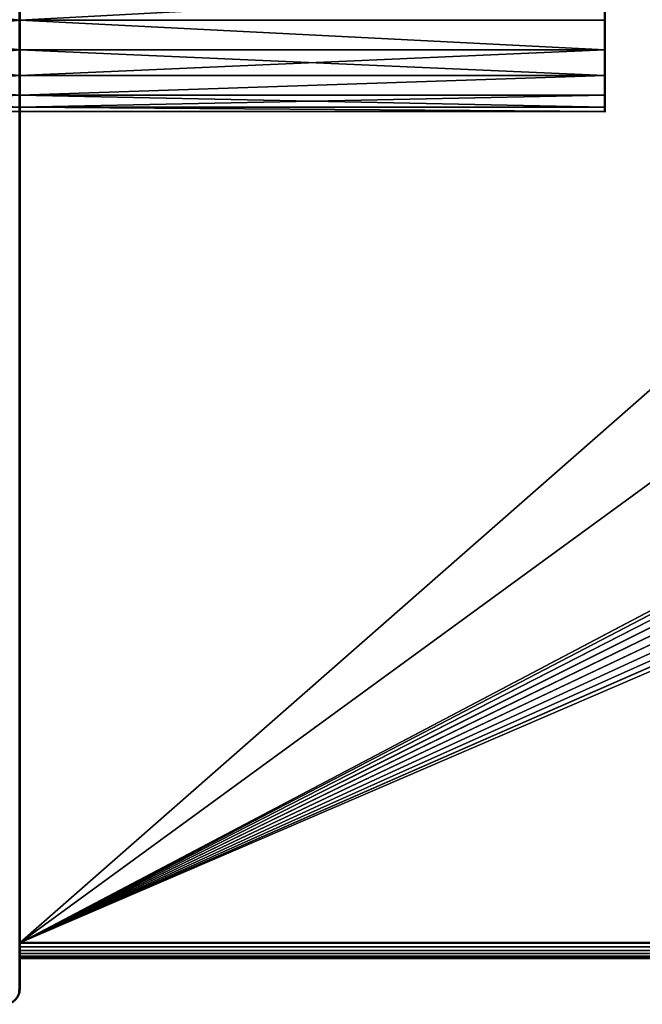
# Model space of a CAD drawing. Header units: millimetres. Extents: x -1 to 359, y -328 to 0.
# Tile 7 of 220: x 11 to 32, y -297 to -265. Entities that reach past the tile are written whole.
import ezdxf

# ---------------------------------------------------------------- set-up
doc = ezdxf.new("R2010")
doc.units = ezdxf.units.MM
doc.header["$MEASUREMENT"] = 0
doc.layers.add('0 Misc', color=7, linetype='Continuous', lineweight=35)
doc.layers.add('10 Raster Images', color=7, linetype='Continuous', lineweight=35)

msp = doc.modelspace()

# ---------------------------------------------------------------- linework, layer by layer
at = {"layer": '0 Misc', "color": 160, "linetype": 'Continuous', "lineweight": 50}
for p, q in [((11.5, -296.5, 332), (11.5, -0.5, 332)), ((11.5, -0.5), (11.5, -296.5)), ((11.5, -1, 12.5), (11.5, -295, 12.5)), ((11.5, -1, 0.5), (11.5, -295, 0.5)), ((11.5, -1, 331.5), (11.5, -295, 331.5)), ((11.5, -1, 319.5), (11.5, -295, 319.5)), ((346.5, -295, 12.5), (11.5, -295, 12.5)), ((11.5, -295, 0.5), (346.5, -295, 0.5)), ((346.5, -295, 331.5), (11.5, -295, 331.5)), ((11.5, -295, 319.5), (346.5, -295, 319.5)), ((346.5, -295.5, 1), (11.5, -295.5, 1)), ((11.5, -295.5, 12), (11.5, -295.5, 1)), ((11.5, -295.5, 12), (346.5, -295.5, 12)), ((346.5, -295.5, 320), (11.5, -295.5, 320)), ((11.5, -295.5, 331), (11.5, -295.5, 320)), ((11.5, -295.5, 331), (346.5, -295.5, 331)), ((11.5, -296.5), (11.5, -296.5, 332))]:
    msp.add_line(p, q, dxfattribs=at).dxf.unprotected_set("ltscale", 0)
at = {"layer": '0 Misc', "color": 160, "linetype": 'Continuous', "lineweight": 25}
for p, q in [((11.5, -295, 319.5), (346.5, -1, 319.5)), ((11.5, -295, 319.5), (62.939, -257.439, 319.5)), ((11.5, -264, 10.5), (11.5, -295, 12.5)), ((11.5, -264, 2.5), (11.5, -295, 0.5)), ((11.5, -264, 329.5), (11.5, -295, 331.5)), ((11.5, -295, 319.5), (11.5, -264, 321.5)), ((11.5, -265.035, 321.636), (11.5, -264, 10.5)), ((11.5, -264, 2.5), (11.5, -296.5)), ((11.5, -264, 329.5), (11.5, -296.5, 332)), ((30.5, -265.035, 2.636), (30.5, -264, 10.5)), ((30.5, -265.035, 321.636), (30.5, -264, 329.5)), ((11.5, -295, 0.5), (11.5, -265.035, 10.364)), ((11.5, -265.035, 10.364), (11.5, -295, 12.5)), ((11.5, -265.035, 2.636), (11.5, -295, 0.5)), ((11.5, -265.035, 329.364), (11.5, -295, 331.5)), ((11.5, -295, 319.5), (11.5, -265.035, 321.636)), ((11.5, -265.035, 321.636), (11.5, -295, 331.5)), ((11.5, -266, 322.036), (11.5, -265.035, 10.364)), ((11.5, -265.035, 321.636), (11.5, -265.035, 10.364)), ((11.5, -265.035, 2.636), (11.5, -296.5)), ((11.5, -265.035, 329.364), (11.5, -296.5, 332)), ((30.5, -266, 3.036), (30.5, -265.035, 10.364)), ((30.5, -265.035, 2.636), (30.5, -265.035, 10.364)), ((30.5, -266, 322.036), (30.5, -265.035, 329.364)), ((30.5, -265.035, 321.636), (30.5, -265.035, 329.364)), ((11.5, -295, 0.5), (11.5, -266, 9.964)), ((11.5, -266, 3.036), (11.5, -295, 0.5)), ((11.5, -266, 328.964), (11.5, -295, 331.5)), ((11.5, -266, 322.036), (11.5, -295, 331.5)), ((11.5, -266.828, 322.672), (11.5, -266, 9.964)), ((11.5, -266, 322.036), (11.5, -266, 9.964)), ((11.5, -266, 3.036), (11.5, -296.5)), ((11.5, -266, 328.964), (11.5, -296.5, 332)), ((30.5, -266.828, 3.672), (30.5, -266, 9.964)), ((30.5, -266, 3.036), (30.5, -266, 9.964)), ((30.5, -266.828, 322.672), (30.5, -266, 328.964)), ((30.5, -266, 322.036), (30.5, -266, 328.964)), ((11.5, -295, 0.5), (11.5, -266.828, 9.328)), ((11.5, -266.828, 3.672), (11.5, -295, 0.5)), ((11.5, -266.828, 328.328), (11.5, -295, 331.5)), ((11.5, -266.828, 322.672), (11.5, -295, 331.5)), ((11.5, -267.464, 323.5), (11.5, -266.828, 9.328)), ((11.5, -266.828, 322.672), (11.5, -266.828, 9.328)), ((11.5, -266.828, 3.672), (11.5, -296.5)), ((11.5, -266.828, 328.328), (11.5, -296.5, 332)), ((30.5, -267.464, 4.5), (30.5, -266.828, 9.328)), ((30.5, -266.828, 3.672), (30.5, -266.828, 9.328)), ((30.5, -267.464, 323.5), (30.5, -266.828, 328.328)), ((30.5, -266.828, 322.672), (30.5, -266.828, 328.328)), ((11.5, -295, 0.5), (11.5, -267.464, 8.5)), ((11.5, -267.464, 4.5), (11.5, -295, 0.5)), ((11.5, -267.464, 327.5), (11.5, -295, 331.5)), ((11.5, -267.464, 323.5), (11.5, -295, 331.5)), ((11.5, -267.864, 324.465), (11.5, -267.464, 8.5)), ((11.5, -267.464, 323.5), (11.5, -267.464, 8.5)), ((11.5, -267.464, 4.5), (11.5, -296.5)), ((11.5, -267.464, 327.5), (11.5, -296.5, 332)), ((30.5, -267.864, 5.465), (30.5, -267.464, 8.5)), ((30.5, -267.464, 4.5), (30.5, -267.464, 8.5)), ((30.5, -267.864, 324.465), (30.5, -267.464, 327.5)), ((30.5, -267.464, 323.5), (30.5, -267.464, 327.5)), ((11.5, -295, 0.5), (11.5, -267.864, 7.535)), ((11.5, -267.864, 5.465), (11.5, -295, 0.5)), ((11.5, -267.864, 326.535), (11.5, -295, 331.5)), ((11.5, -267.864, 324.465), (11.5, -295, 331.5)), ((11.5, -268, 325.5), (11.5, -267.864, 7.535)), ((11.5, -267.864, 324.465), (11.5, -267.864, 7.535)), ((11.5, -267.864, 5.465), (11.5, -296.5)), ((11.5, -267.864, 326.535), (11.5, -296.5, 332)), ((11.5, -295, 0.5), (11.5, -268, 6.5)), ((11.5, -295, 331.5), (11.5, -268, 325.5)), ((11.5, -268, 6.5), (11.5, -268, 325.5)), ((11.5, -296.5, 332), (11.5, -268, 6.5)), ((11.5, -268, 6.5), (11.5, -296.5)), ((11.5, -268, 325.5), (11.5, -296.5, 332)), ((30.5, -267.864, 5.465), (30.5, -267.864, 7.535)), ((30.5, -267.864, 324.465), (30.5, -267.864, 326.535)), ((11.5, -295, 319.5), (42.939, -278.439, 319.5)), ((11.5, -295, 319.5), (42.701, -278.75, 319.5)), ((11.5, -295, 319.5), (42.551, -279.112, 319.5)), ((11.5, -295, 319.5), (42.5, -279.5, 319.5)), ((42.551, -279.888, 319.5), (11.5, -295, 319.5)), ((42.701, -280.25, 319.5), (11.5, -295, 319.5)), ((42.939, -280.561, 319.5), (11.5, -295, 319.5)), ((43.25, -280.799, 319.5), (11.5, -295, 319.5)), ((43.612, -280.949, 319.5), (11.5, -295, 319.5)), ((44, -281, 319.5), (11.5, -295, 319.5)), ((11.5, -295.129, 0.517), (11.5, -295, 12.5)), ((11.5, -295, 0.5), (11.5, -295, 12.5)), ((11.5, -295.129, 319.517), (11.5, -295, 331.5)), ((11.5, -295, 319.5), (11.5, -295, 331.5)), ((11.5, -295.25, 0.567), (11.5, -295.129, 12.483)), ((11.5, -295.129, 0.517), (11.5, -295.129, 12.483)), ((11.5, -295.129, 319.517), (11.5, -295.25, 331.433)), ((11.5, -295.129, 319.517), (11.5, -295.129, 331.483)), ((11.5, -295.354, 0.646), (11.5, -295.25, 12.433)), ((11.5, -295.25, 0.567), (11.5, -295.25, 12.433)), ((11.5, -295.354, 319.646), (11.5, -295.25, 331.433)), ((11.5, -295.25, 319.567), (11.5, -295.25, 331.433)), ((11.5, -295.433, 0.75), (11.5, -295.354, 12.354)), ((11.5, -295.354, 0.646), (11.5, -295.354, 12.354)), ((11.5, -295.433, 319.75), (11.5, -295.354, 331.354)), ((11.5, -295.354, 319.646), (11.5, -295.354, 331.354)), ((11.5, -295.483, 0.871), (11.5, -295.433, 12.25)), ((11.5, -295.433, 0.75), (11.5, -295.433, 12.25)), ((11.5, -295.433, 319.75), (11.5, -295.483, 331.129)), ((11.5, -295.433, 319.75), (11.5, -295.433, 331.25)), ((11.5, -295.5, 1), (11.5, -295.483, 12.129)), ((11.5, -295.483, 0.871), (11.5, -295.483, 12.129)), ((11.5, -295.483, 319.871), (11.5, -295.5, 331)), ((11.5, -295.483, 319.871), (11.5, -295.483, 331.129))]:
    msp.add_line(p, q, dxfattribs=at).dxf.unprotected_set("ltscale", 0)
at = {"layer": '0 Misc', "color": 160, "linetype": 'Continuous', "lineweight": 50, "extrusion": (1, 0, 0)}
for centre in [(-264, 2.5, 11.5), (-264, 321.5, 11.5), (-264, 2.5, 30.5), (-264, 321.5, 30.5)]:
    msp.add_circle(centre, 4, dxfattribs=at).dxf.unprotected_set("ltscale", 0)
at = {"layer": '0 Misc', "color": 160, "linetype": 'Continuous', "lineweight": 50, "extrusion": (-1, 0, 0)}
for centre in [(268, 325.5, -11.5), (268, 6.5, -11.5)]:
    msp.add_circle(centre, 4, dxfattribs=at).dxf.unprotected_set("ltscale", 0)
at = {"layer": '0 Misc', "color": 160, "linetype": 'Continuous', "lineweight": 50, "extrusion": (1, 0, 0)}
for centre, start, end in [((-295, 1, 11.5), 180, 270), ((-295, 12, 11.5), 90, 180), ((-295, 320, 11.5), 180, 270), ((-295, 331, 11.5), 90, 180)]:
    msp.add_arc(centre, 0.5, start, end, dxfattribs=at).dxf.unprotected_set("ltscale", 0)
at = {"layer": '0 Misc', "color": 160, "linetype": 'Continuous', "lineweight": 50, "extrusion": (0, 0, -1)}
msp.add_arc((-11, -296.5, -332), 0.5, 180, 270, dxfattribs=at).dxf.unprotected_set("ltscale", 0)
at = {"layer": '0 Misc', "color": 160, "linetype": 'Continuous', "lineweight": 50}
msp.add_arc((11, -296.5), 0.5, 270, 0, dxfattribs=at).dxf.unprotected_set("ltscale", 0)
at = {"layer": '0 Misc', "color": 7, "lineweight": 25}
for points in [[(11.5, -296.5, 332), (11.5, -0.5, 332), (11.483, -0.5, 332.129)], [(11.483, -296.5, 332.129), (11.5, -296.5, 332), (11.483, -0.5, 332.129)], [(11.5, -0.5), (11.5, -296.5), (11.483, -296.5, -0.129)], [(11.483, -0.5, -0.129), (11.5, -0.5), (11.483, -296.5, -0.129)], [(11.5, -264, 2.5), (11.5, -296.5), (11.5, -0.5)], [(11.5, -296.5, 332), (11.5, -264, 329.5), (11.5, -0.5, 332)], [(11.5, -264, 10.5), (11.5, -295, 12.5), (11.5, -1, 12.5)], [(11.5, -295, 0.5), (11.5, -264, 2.5), (11.5, -1, 0.5)], [(346.5, -1, 319.5), (11.5, -295, 319.5), (11.5, -1, 319.5)], [(11.5, -295, 319.5), (346.5, -1, 319.5), (62.939, -257.439, 319.5)], [(11.5, -264, 329.5), (11.5, -295, 331.5), (11.5, -1, 331.5)], [(11.5, -295, 319.5), (11.5, -264, 321.5), (11.5, -1, 319.5)], [(11.5, -295, 319.5), (62.939, -257.439, 319.5), (42.939, -278.439, 319.5)], [(3.5, -264, 321.5), (3.5, -265.035, 321.636), (11.5, -265.035, 321.636)], [(3.5, -264, 321.5), (11.5, -265.035, 321.636), (11.5, -264, 321.5)], [(3.5, -265.035, 329.364), (3.5, -264, 329.5), (11.5, -264, 329.5)], [(11.5, -265.035, 329.364), (3.5, -265.035, 329.364), (11.5, -264, 329.5)], [(3.5, -264, 2.5), (3.5, -265.035, 2.636), (11.5, -265.035, 2.636)], [(3.5, -264, 2.5), (11.5, -265.035, 2.636), (11.5, -264, 2.5)], [(3.5, -265.035, 10.364), (3.5, -264, 10.5), (11.5, -264, 10.5)], [(11.5, -265.035, 10.364), (3.5, -265.035, 10.364), (11.5, -264, 10.5)], [(11.5, -265.035, 2.636), (30.5, -264, 2.5), (11.5, -264, 2.5)], [(11.5, -265.035, 2.636), (30.5, -265.035, 2.636), (30.5, -264, 2.5)], [(30.5, -264, 10.5), (30.5, -265.035, 10.364), (11.5, -265.035, 10.364)], [(30.5, -264, 10.5), (11.5, -265.035, 10.364), (11.5, -264, 10.5)], [(11.5, -265.035, 321.636), (30.5, -264, 321.5), (11.5, -264, 321.5)], [(11.5, -265.035, 321.636), (30.5, -265.035, 321.636), (30.5, -264, 321.5)], [(30.5, -264, 329.5), (30.5, -265.035, 329.364), (11.5, -265.035, 329.364)], [(30.5, -264, 329.5), (11.5, -265.035, 329.364), (11.5, -264, 329.5)], [(11.5, -265.035, 10.364), (11.5, -295, 12.5), (11.5, -264, 10.5)], [(11.5, -264, 2.5), (11.5, -295, 0.5), (11.5, -265.035, 2.636)], [(11.5, -265.035, 329.364), (11.5, -295, 331.5), (11.5, -264, 329.5)], [(11.5, -295, 319.5), (11.5, -265.035, 321.636), (11.5, -264, 321.5)], [(11.5, -265.035, 321.636), (11.5, -265.035, 10.364), (11.5, -264, 10.5)], [(11.5, -265.035, 321.636), (11.5, -264, 10.5), (11.5, -264, 321.5)], [(11.5, -265.035, 2.636), (11.5, -296.5), (11.5, -264, 2.5)], [(11.5, -264, 329.5), (11.5, -296.5, 332), (11.5, -265.035, 329.364)], [(30.5, -265.035, 2.636), (30.5, -265.035, 10.364), (30.5, -264, 10.5)], [(30.5, -265.035, 2.636), (30.5, -264, 10.5), (30.5, -264, 2.5)], [(30.5, -265.035, 321.636), (30.5, -265.035, 329.364), (30.5, -264, 329.5)], [(30.5, -265.035, 321.636), (30.5, -264, 329.5), (30.5, -264, 321.5)], [(11.5, -265.035, 321.636), (3.5, -266, 322.036), (11.5, -266, 322.036)], [(11.5, -265.035, 321.636), (3.5, -265.035, 321.636), (3.5, -266, 322.036)], [(11.5, -265.035, 329.364), (11.5, -266, 328.964), (3.5, -265.035, 329.364)], [(3.5, -265.035, 329.364), (11.5, -266, 328.964), (3.5, -266, 328.964)], [(11.5, -265.035, 2.636), (3.5, -266, 3.036), (11.5, -266, 3.036)], [(11.5, -265.035, 2.636), (3.5, -265.035, 2.636), (3.5, -266, 3.036)], [(11.5, -265.035, 10.364), (11.5, -266, 9.964), (3.5, -265.035, 10.364)], [(3.5, -265.035, 10.364), (11.5, -266, 9.964), (3.5, -266, 9.964)], [(30.5, -266, 3.036), (30.5, -265.035, 2.636), (11.5, -265.035, 2.636)], [(30.5, -266, 3.036), (11.5, -265.035, 2.636), (11.5, -266, 3.036)], [(11.5, -265.035, 10.364), (30.5, -266, 9.964), (11.5, -266, 9.964)], [(11.5, -265.035, 10.364), (30.5, -265.035, 10.364), (30.5, -266, 9.964)], [(30.5, -266, 322.036), (30.5, -265.035, 321.636), (11.5, -265.035, 321.636)], [(30.5, -266, 322.036), (11.5, -265.035, 321.636), (11.5, -266, 322.036)], [(11.5, -265.035, 329.364), (30.5, -266, 328.964), (11.5, -266, 328.964)], [(11.5, -265.035, 329.364), (30.5, -265.035, 329.364), (30.5, -266, 328.964)], [(11.5, -295, 0.5), (11.5, -295, 12.5), (11.5, -265.035, 10.364)], [(11.5, -295, 0.5), (11.5, -265.035, 10.364), (11.5, -266, 9.964)], [(11.5, -265.035, 2.636), (11.5, -295, 0.5), (11.5, -266, 3.036)], [(11.5, -266, 328.964), (11.5, -295, 331.5), (11.5, -265.035, 329.364)], [(11.5, -295, 319.5), (11.5, -295, 331.5), (11.5, -265.035, 321.636)], [(11.5, -265.035, 321.636), (11.5, -295, 331.5), (11.5, -266, 322.036)], [(11.5, -266, 322.036), (11.5, -266, 9.964), (11.5, -265.035, 10.364)], [(11.5, -266, 322.036), (11.5, -265.035, 10.364), (11.5, -265.035, 321.636)], [(11.5, -266, 3.036), (11.5, -296.5), (11.5, -265.035, 2.636)], [(11.5, -265.035, 329.364), (11.5, -296.5, 332), (11.5, -266, 328.964)], [(30.5, -266, 3.036), (30.5, -266, 9.964), (30.5, -265.035, 10.364)], [(30.5, -266, 3.036), (30.5, -265.035, 10.364), (30.5, -265.035, 2.636)], [(30.5, -266, 322.036), (30.5, -266, 328.964), (30.5, -265.035, 329.364)], [(30.5, -266, 322.036), (30.5, -265.035, 329.364), (30.5, -265.035, 321.636)], [(11.5, -266, 322.036), (3.5, -266.828, 322.672), (11.5, -266.828, 322.672)], [(3.5, -266, 328.964), (11.5, -266, 328.964), (11.5, -266.828, 328.328)], [(3.5, -266.828, 328.328), (3.5, -266, 328.964), (11.5, -266.828, 328.328)], [(11.5, -266, 322.036), (3.5, -266, 322.036), (3.5, -266.828, 322.672)], [(11.5, -266, 3.036), (3.5, -266.828, 3.672), (11.5, -266.828, 3.672)], [(3.5, -266, 9.964), (11.5, -266, 9.964), (11.5, -266.828, 9.328)], [(3.5, -266.828, 9.328), (3.5, -266, 9.964), (11.5, -266.828, 9.328)], [(11.5, -266, 3.036), (3.5, -266, 3.036), (3.5, -266.828, 3.672)], [(11.5, -266.828, 3.672), (30.5, -266, 3.036), (11.5, -266, 3.036)], [(11.5, -266, 9.964), (30.5, -266.828, 9.328), (11.5, -266.828, 9.328)], [(11.5, -266, 9.964), (30.5, -266, 9.964), (30.5, -266.828, 9.328)], [(11.5, -266.828, 3.672), (30.5, -266.828, 3.672), (30.5, -266, 3.036)], [(11.5, -266.828, 322.672), (30.5, -266, 322.036), (11.5, -266, 322.036)], [(11.5, -266, 328.964), (30.5, -266.828, 328.328), (11.5, -266.828, 328.328)], [(11.5, -266, 328.964), (30.5, -266, 328.964), (30.5, -266.828, 328.328)], [(11.5, -266.828, 322.672), (30.5, -266.828, 322.672), (30.5, -266, 322.036)], [(11.5, -295, 0.5), (11.5, -266, 9.964), (11.5, -266.828, 9.328)], [(11.5, -266, 3.036), (11.5, -295, 0.5), (11.5, -266.828, 3.672)], [(11.5, -266.828, 328.328), (11.5, -295, 331.5), (11.5, -266, 328.964)], [(11.5, -266, 322.036), (11.5, -295, 331.5), (11.5, -266.828, 322.672)], [(11.5, -266.828, 322.672), (11.5, -266.828, 9.328), (11.5, -266, 9.964)], [(11.5, -266.828, 322.672), (11.5, -266, 9.964), (11.5, -266, 322.036)], [(11.5, -266.828, 3.672), (11.5, -296.5), (11.5, -266, 3.036)], [(11.5, -266, 328.964), (11.5, -296.5, 332), (11.5, -266.828, 328.328)], [(30.5, -266.828, 3.672), (30.5, -266.828, 9.328), (30.5, -266, 9.964)], [(30.5, -266.828, 3.672), (30.5, -266, 9.964), (30.5, -266, 3.036)], [(30.5, -266.828, 322.672), (30.5, -266.828, 328.328), (30.5, -266, 328.964)], [(30.5, -266.828, 322.672), (30.5, -266, 328.964), (30.5, -266, 322.036)], [(3.5, -267.464, 323.5), (11.5, -267.464, 323.5), (11.5, -266.828, 322.672)], [(3.5, -266.828, 322.672), (3.5, -267.464, 323.5), (11.5, -266.828, 322.672)], [(11.5, -267.464, 327.5), (3.5, -266.828, 328.328), (11.5, -266.828, 328.328)], [(11.5, -267.464, 327.5), (3.5, -267.464, 327.5), (3.5, -266.828, 328.328)], [(3.5, -267.464, 4.5), (11.5, -267.464, 4.5), (11.5, -266.828, 3.672)], [(3.5, -266.828, 3.672), (3.5, -267.464, 4.5), (11.5, -266.828, 3.672)], [(11.5, -267.464, 8.5), (3.5, -266.828, 9.328), (11.5, -266.828, 9.328)], [(11.5, -267.464, 8.5), (3.5, -267.464, 8.5), (3.5, -266.828, 9.328)], [(11.5, -267.464, 4.5), (30.5, -266.828, 3.672), (11.5, -266.828, 3.672)], [(30.5, -266.828, 9.328), (30.5, -267.464, 8.5), (11.5, -267.464, 8.5)], [(30.5, -266.828, 9.328), (11.5, -267.464, 8.5), (11.5, -266.828, 9.328)], [(11.5, -267.464, 4.5), (30.5, -267.464, 4.5), (30.5, -266.828, 3.672)], [(11.5, -267.464, 323.5), (30.5, -266.828, 322.672), (11.5, -266.828, 322.672)], [(30.5, -266.828, 328.328), (30.5, -267.464, 327.5), (11.5, -267.464, 327.5)], [(30.5, -266.828, 328.328), (11.5, -267.464, 327.5), (11.5, -266.828, 328.328)], [(11.5, -267.464, 323.5), (30.5, -267.464, 323.5), (30.5, -266.828, 322.672)], [(11.5, -295, 0.5), (11.5, -266.828, 9.328), (11.5, -267.464, 8.5)], [(11.5, -266.828, 3.672), (11.5, -295, 0.5), (11.5, -267.464, 4.5)], [(11.5, -267.464, 327.5), (11.5, -295, 331.5), (11.5, -266.828, 328.328)], [(11.5, -266.828, 322.672), (11.5, -295, 331.5), (11.5, -267.464, 323.5)], [(11.5, -267.464, 323.5), (11.5, -267.464, 8.5), (11.5, -266.828, 9.328)], [(11.5, -267.464, 323.5), (11.5, -266.828, 9.328), (11.5, -266.828, 322.672)], [(11.5, -267.464, 4.5), (11.5, -296.5), (11.5, -266.828, 3.672)], [(11.5, -266.828, 328.328), (11.5, -296.5, 332), (11.5, -267.464, 327.5)], [(30.5, -267.464, 4.5), (30.5, -267.464, 8.5), (30.5, -266.828, 9.328)], [(30.5, -267.464, 4.5), (30.5, -266.828, 9.328), (30.5, -266.828, 3.672)], [(30.5, -267.464, 323.5), (30.5, -267.464, 327.5), (30.5, -266.828, 328.328)], [(30.5, -267.464, 323.5), (30.5, -266.828, 328.328), (30.5, -266.828, 322.672)], [(11.5, -267.864, 324.465), (3.5, -267.464, 323.5), (3.5, -267.864, 324.465)], [(11.5, -267.864, 324.465), (11.5, -267.464, 323.5), (3.5, -267.464, 323.5)], [(3.5, -267.864, 326.535), (3.5, -267.464, 327.5), (11.5, -267.464, 327.5)], [(3.5, -267.864, 326.535), (11.5, -267.464, 327.5), (11.5, -267.864, 326.535)], [(11.5, -267.864, 5.465), (3.5, -267.464, 4.5), (3.5, -267.864, 5.465)], [(11.5, -267.864, 5.465), (11.5, -267.464, 4.5), (3.5, -267.464, 4.5)], [(3.5, -267.864, 7.535), (3.5, -267.464, 8.5), (11.5, -267.464, 8.5)], [(3.5, -267.864, 7.535), (11.5, -267.464, 8.5), (11.5, -267.864, 7.535)], [(11.5, -267.864, 5.465), (30.5, -267.464, 4.5), (11.5, -267.464, 4.5)], [(11.5, -267.864, 5.465), (30.5, -267.864, 5.465), (30.5, -267.464, 4.5)], [(11.5, -267.464, 8.5), (30.5, -267.864, 7.535), (11.5, -267.864, 7.535)], [(11.5, -267.464, 8.5), (30.5, -267.464, 8.5), (30.5, -267.864, 7.535)], [(11.5, -267.864, 324.465), (30.5, -267.464, 323.5), (11.5, -267.464, 323.5)], [(11.5, -267.864, 324.465), (30.5, -267.864, 324.465), (30.5, -267.464, 323.5)], [(11.5, -267.464, 327.5), (30.5, -267.864, 326.535), (11.5, -267.864, 326.535)], [(11.5, -267.464, 327.5), (30.5, -267.464, 327.5), (30.5, -267.864, 326.535)], [(11.5, -295, 0.5), (11.5, -267.464, 8.5), (11.5, -267.864, 7.535)], [(11.5, -267.464, 4.5), (11.5, -295, 0.5), (11.5, -267.864, 5.465)], [(11.5, -267.864, 326.535), (11.5, -295, 331.5), (11.5, -267.464, 327.5)], [(11.5, -267.464, 323.5), (11.5, -295, 331.5), (11.5, -267.864, 324.465)], [(11.5, -267.864, 324.465), (11.5, -267.864, 7.535), (11.5, -267.464, 8.5)], [(11.5, -267.864, 324.465), (11.5, -267.464, 8.5), (11.5, -267.464, 323.5)], [(11.5, -267.864, 5.465), (11.5, -296.5), (11.5, -267.464, 4.5)], [(11.5, -267.464, 327.5), (11.5, -296.5, 332), (11.5, -267.864, 326.535)], [(30.5, -267.864, 5.465), (30.5, -267.864, 7.535), (30.5, -267.464, 8.5)], [(30.5, -267.864, 5.465), (30.5, -267.464, 8.5), (30.5, -267.464, 4.5)], [(30.5, -267.864, 324.465), (30.5, -267.864, 326.535), (30.5, -267.464, 327.5)], [(30.5, -267.864, 324.465), (30.5, -267.464, 327.5), (30.5, -267.464, 323.5)], [(11.5, -268, 325.5), (3.5, -267.864, 326.535), (11.5, -267.864, 326.535)], [(11.5, -267.864, 324.465), (3.5, -268, 325.5), (11.5, -268, 325.5)], [(11.5, -267.864, 324.465), (3.5, -267.864, 324.465), (3.5, -268, 325.5)], [(11.5, -268, 325.5), (3.5, -268, 325.5), (3.5, -267.864, 326.535)], [(11.5, -268, 6.5), (3.5, -267.864, 7.535), (11.5, -267.864, 7.535)], [(11.5, -267.864, 5.465), (3.5, -268, 6.5), (11.5, -268, 6.5)], [(11.5, -267.864, 5.465), (3.5, -267.864, 5.465), (3.5, -268, 6.5)], [(11.5, -268, 6.5), (3.5, -268, 6.5), (3.5, -267.864, 7.535)], [(30.5, -268, 6.5), (30.5, -267.864, 5.465), (11.5, -267.864, 5.465)], [(30.5, -268, 6.5), (11.5, -267.864, 5.465), (11.5, -268, 6.5)], [(11.5, -267.864, 7.535), (30.5, -268, 6.5), (11.5, -268, 6.5)], [(11.5, -267.864, 7.535), (30.5, -267.864, 7.535), (30.5, -268, 6.5)], [(30.5, -268, 325.5), (30.5, -267.864, 324.465), (11.5, -267.864, 324.465)], [(30.5, -268, 325.5), (11.5, -267.864, 324.465), (11.5, -268, 325.5)], [(11.5, -267.864, 326.535), (30.5, -268, 325.5), (11.5, -268, 325.5)], [(11.5, -267.864, 326.535), (30.5, -267.864, 326.535), (30.5, -268, 325.5)], [(11.5, -295, 0.5), (11.5, -267.864, 7.535), (11.5, -268, 6.5)], [(11.5, -267.864, 5.465), (11.5, -295, 0.5), (11.5, -268, 6.5)], [(11.5, -295, 331.5), (11.5, -267.864, 326.535), (11.5, -268, 325.5)], [(11.5, -267.864, 324.465), (11.5, -295, 331.5), (11.5, -268, 325.5)], [(11.5, -267.864, 7.535), (11.5, -268, 325.5), (11.5, -268, 6.5)], [(11.5, -268, 325.5), (11.5, -267.864, 7.535), (11.5, -267.864, 324.465)], [(11.5, -268, 6.5), (11.5, -296.5), (11.5, -267.864, 5.465)], [(11.5, -267.864, 326.535), (11.5, -296.5, 332), (11.5, -268, 325.5)], [(11.5, -296.5), (11.5, -268, 6.5), (11.5, -296.5, 332)], [(11.5, -268, 325.5), (11.5, -296.5, 332), (11.5, -268, 6.5)], [(30.5, -267.864, 7.535), (30.5, -267.864, 5.465), (30.5, -268, 6.5)], [(30.5, -267.864, 326.535), (30.5, -267.864, 324.465), (30.5, -268, 325.5)], [(11.5, -295, 319.5), (42.939, -278.439, 319.5), (42.701, -278.75, 319.5)], [(11.5, -295, 319.5), (42.701, -278.75, 319.5), (42.551, -279.112, 319.5)], [(11.5, -295, 319.5), (42.551, -279.112, 319.5), (42.5, -279.5, 319.5)], [(42.551, -279.888, 319.5), (11.5, -295, 319.5), (42.5, -279.5, 319.5)], [(42.701, -280.25, 319.5), (11.5, -295, 319.5), (42.551, -279.888, 319.5)], [(42.939, -280.561, 319.5), (11.5, -295, 319.5), (42.701, -280.25, 319.5)], [(43.25, -280.799, 319.5), (11.5, -295, 319.5), (42.939, -280.561, 319.5)], [(43.612, -280.949, 319.5), (11.5, -295, 319.5), (43.25, -280.799, 319.5)], [(44, -281, 319.5), (11.5, -295, 319.5), (43.612, -280.949, 319.5)], [(11.5, -295, 319.5), (44, -281, 319.5), (346.5, -295, 319.5)], [(11.5, -295, 0.5), (346.5, -295, 0.5), (346.5, -295.129, 0.517)], [(11.5, -295.129, 0.517), (11.5, -295, 0.5), (346.5, -295.129, 0.517)], [(346.5, -295.129, 12.483), (346.5, -295, 12.5), (11.5, -295.129, 12.483)], [(11.5, -295.129, 12.483), (346.5, -295, 12.5), (11.5, -295, 12.5)], [(11.5, -295, 319.5), (346.5, -295, 319.5), (346.5, -295.129, 319.517)], [(11.5, -295.129, 319.517), (11.5, -295, 319.5), (346.5, -295.129, 319.517)], [(346.5, -295.129, 331.483), (346.5, -295, 331.5), (11.5, -295.129, 331.483)], [(11.5, -295.129, 331.483), (346.5, -295, 331.5), (11.5, -295, 331.5)], [(11.5, -295.129, 0.517), (11.5, -295.129, 12.483), (11.5, -295, 12.5)], [(11.5, -295.129, 0.517), (11.5, -295, 12.5), (11.5, -295, 0.5)], [(11.5, -295.129, 319.517), (11.5, -295.129, 331.483), (11.5, -295, 331.5)], [(11.5, -295.129, 319.517), (11.5, -295, 331.5), (11.5, -295, 319.5)], [(11.5, -295.25, 0.567), (11.5, -295.129, 0.517), (346.5, -295.129, 0.517)], [(346.5, -295.25, 0.567), (11.5, -295.25, 0.567), (346.5, -295.129, 0.517)], [(11.5, -295.129, 12.483), (11.5, -295.25, 12.433), (346.5, -295.25, 12.433)], [(346.5, -295.129, 12.483), (11.5, -295.129, 12.483), (346.5, -295.25, 12.433)], [(11.5, -295.25, 319.567), (11.5, -295.129, 319.517), (346.5, -295.129, 319.517)], [(346.5, -295.25, 319.567), (11.5, -295.25, 319.567), (346.5, -295.129, 319.517)], [(11.5, -295.129, 331.483), (11.5, -295.25, 331.433), (346.5, -295.25, 331.433)], [(346.5, -295.129, 331.483), (11.5, -295.129, 331.483), (346.5, -295.25, 331.433)], [(11.5, -295.25, 0.567), (11.5, -295.25, 12.433), (11.5, -295.129, 12.483)], [(11.5, -295.25, 0.567), (11.5, -295.129, 12.483), (11.5, -295.129, 0.517)], [(11.5, -295.25, 319.567), (11.5, -295.25, 331.433), (11.5, -295.129, 319.517)], [(11.5, -295.129, 319.517), (11.5, -295.25, 331.433), (11.5, -295.129, 331.483)], [(346.5, -295.25, 0.567), (346.5, -295.354, 0.646), (11.5, -295.25, 0.567)], [(11.5, -295.25, 0.567), (346.5, -295.354, 0.646), (11.5, -295.354, 0.646)], [(11.5, -295.354, 12.354), (346.5, -295.354, 12.354), (346.5, -295.25, 12.433)], [(11.5, -295.25, 12.433), (11.5, -295.354, 12.354), (346.5, -295.25, 12.433)], [(346.5, -295.25, 319.567), (346.5, -295.354, 319.646), (11.5, -295.25, 319.567)], [(11.5, -295.25, 319.567), (346.5, -295.354, 319.646), (11.5, -295.354, 319.646)], [(11.5, -295.354, 331.354), (346.5, -295.354, 331.354), (346.5, -295.25, 331.433)], [(11.5, -295.25, 331.433), (11.5, -295.354, 331.354), (346.5, -295.25, 331.433)], [(11.5, -295.354, 0.646), (11.5, -295.354, 12.354), (11.5, -295.25, 12.433)], [(11.5, -295.354, 0.646), (11.5, -295.25, 12.433), (11.5, -295.25, 0.567)], [(11.5, -295.354, 319.646), (11.5, -295.354, 331.354), (11.5, -295.25, 331.433)], [(11.5, -295.354, 319.646), (11.5, -295.25, 331.433), (11.5, -295.25, 319.567)], [(11.5, -295.354, 0.646), (346.5, -295.354, 0.646), (346.5, -295.433, 0.75)], [(11.5, -295.433, 0.75), (11.5, -295.354, 0.646), (346.5, -295.433, 0.75)], [(346.5, -295.433, 12.25), (346.5, -295.354, 12.354), (11.5, -295.433, 12.25)], [(11.5, -295.433, 12.25), (346.5, -295.354, 12.354), (11.5, -295.354, 12.354)], [(11.5, -295.354, 319.646), (346.5, -295.354, 319.646), (346.5, -295.433, 319.75)], [(11.5, -295.433, 319.75), (11.5, -295.354, 319.646), (346.5, -295.433, 319.75)], [(346.5, -295.433, 331.25), (346.5, -295.354, 331.354), (11.5, -295.433, 331.25)], [(11.5, -295.433, 331.25), (346.5, -295.354, 331.354), (11.5, -295.354, 331.354)], [(11.5, -295.433, 0.75), (11.5, -295.433, 12.25), (11.5, -295.354, 12.354)], [(11.5, -295.433, 0.75), (11.5, -295.354, 12.354), (11.5, -295.354, 0.646)], [(11.5, -295.433, 319.75), (11.5, -295.433, 331.25), (11.5, -295.354, 331.354)], [(11.5, -295.433, 319.75), (11.5, -295.354, 331.354), (11.5, -295.354, 319.646)], [(11.5, -295.483, 0.871), (11.5, -295.433, 0.75), (346.5, -295.433, 0.75)], [(346.5, -295.483, 0.871), (11.5, -295.483, 0.871), (346.5, -295.433, 0.75)], [(11.5, -295.433, 12.25), (11.5, -295.483, 12.129), (346.5, -295.483, 12.129)], [(346.5, -295.433, 12.25), (11.5, -295.433, 12.25), (346.5, -295.483, 12.129)], [(11.5, -295.483, 319.871), (11.5, -295.433, 319.75), (346.5, -295.433, 319.75)], [(346.5, -295.483, 319.871), (11.5, -295.483, 319.871), (346.5, -295.433, 319.75)], [(11.5, -295.433, 331.25), (11.5, -295.483, 331.129), (346.5, -295.483, 331.129)], [(346.5, -295.433, 331.25), (11.5, -295.433, 331.25), (346.5, -295.483, 331.129)], [(11.5, -295.483, 0.871), (11.5, -295.483, 12.129), (11.5, -295.433, 12.25)], [(11.5, -295.483, 0.871), (11.5, -295.433, 12.25), (11.5, -295.433, 0.75)], [(11.5, -295.483, 319.871), (11.5, -295.483, 331.129), (11.5, -295.433, 319.75)], [(11.5, -295.433, 319.75), (11.5, -295.483, 331.129), (11.5, -295.433, 331.25)], [(346.5, -295.483, 0.871), (346.5, -295.5, 1), (11.5, -295.483, 0.871)], [(11.5, -295.483, 0.871), (346.5, -295.5, 1), (11.5, -295.5, 1)], [(11.5, -295.5, 12), (346.5, -295.5, 12), (346.5, -295.483, 12.129)], [(11.5, -295.483, 12.129), (11.5, -295.5, 12), (346.5, -295.483, 12.129)], [(346.5, -295.483, 319.871), (346.5, -295.5, 320), (11.5, -295.483, 319.871)], [(11.5, -295.483, 319.871), (346.5, -295.5, 320), (11.5, -295.5, 320)], [(11.5, -295.5, 331), (346.5, -295.5, 331), (346.5, -295.483, 331.129)], [(11.5, -295.483, 331.129), (11.5, -295.5, 331), (346.5, -295.483, 331.129)], [(11.5, -295.483, 12.129), (11.5, -295.5, 1), (11.5, -295.5, 12)], [(11.5, -295.5, 1), (11.5, -295.483, 12.129), (11.5, -295.483, 0.871)], [(11.5, -295.5, 331), (11.5, -295.483, 319.871), (11.5, -295.5, 320)], [(11.5, -295.483, 319.871), (11.5, -295.5, 331), (11.5, -295.483, 331.129)], [(11.5, -296.5), (11.47, -296.547, -0.164), (11.483, -296.5, -0.129)], [(11.47, -296.645, -0.09), (11.47, -296.603, -0.136), (11.5, -296.5)], [(11.47, -296.668, -0.031), (11.47, -296.645, -0.09), (11.5, -296.5)], [(11.47, -296.603, -0.136), (11.47, -296.547, -0.164), (11.5, -296.5)], [(11.483, -296.629), (11.47, -296.668, -0.031), (11.5, -296.5)], [(11.483, -296.629, 332), (11.5, -296.5, 332), (11.47, -296.668, 332.031)], [(11.47, -296.547, 332.164), (11.5, -296.5, 332), (11.483, -296.5, 332.129)], [(11.47, -296.603, 332.136), (11.5, -296.5, 332), (11.47, -296.547, 332.164)], [(11.47, -296.645, 332.09), (11.5, -296.5, 332), (11.47, -296.603, 332.136)], [(11.47, -296.668, 332.031), (11.5, -296.5, 332), (11.47, -296.645, 332.09)], [(11.5, -296.5), (11.5, -296.5, 332), (11.483, -296.629, 332)], [(11.483, -296.629), (11.5, -296.5), (11.483, -296.629, 332)]]:
    msp.add_3dface(points, dxfattribs=at)
for points, invisible_edges in [([(346.5, -295, 12.5), (11.5, -1, 12.5), (11.5, -295, 12.5)], 1), ([(346.5, -295, 12.5), (346.5, -1, 12.5), (11.5, -1, 12.5)], 12), ([(346.5, -1, 0.5), (11.5, -295, 0.5), (11.5, -1, 0.5)], 1), ([(346.5, -1, 0.5), (346.5, -295, 0.5), (11.5, -295, 0.5)], 12), ([(346.5, -295, 331.5), (11.5, -1, 331.5), (11.5, -295, 331.5)], 1), ([(346.5, -295, 331.5), (346.5, -1, 331.5), (11.5, -1, 331.5)], 12), ([(11.5, -295.5, 12), (346.5, -295.5, 1), (346.5, -295.5, 12)], 1), ([(11.5, -295.5, 12), (11.5, -295.5, 1), (346.5, -295.5, 1)], 12), ([(11.5, -295.5, 331), (346.5, -295.5, 320), (346.5, -295.5, 331)], 1), ([(11.5, -295.5, 331), (11.5, -295.5, 320), (346.5, -295.5, 320)], 12)]:
    msp.add_3dface(points, dxfattribs=dict(at, invisible_edges=invisible_edges))
at = {"layer": '10 Raster Images', "color": 160, "linetype": 'Continuous', "lineweight": 25}
for p, q in [((11.5, -0.5), (11.5, -296.5)), ((11.5, -296.5, 332), (11.5, -0.5, 332)), ((11.5, -1, 12.5), (11.5, -295, 12.5)), ((11.5, -295, 0.5), (11.5, -1, 0.5)), ((11.5, -1, 319.5), (11.5, -295, 319.5)), ((11.5, -1, 331.5), (11.5, -295, 331.5)), ((11.5, -295, 319.5), (11.5, -1, 319.5)), ((11.5, -265.035, 10.364), (11.5, -264, 10.5)), ((11.5, -264, 2.5), (11.5, -265.035, 2.636)), ((11.5, -265.035, 329.364), (11.5, -264, 329.5)), ((11.5, -264, 321.5), (11.5, -265.035, 321.636)), ((11.5, -264, 10.5), (11.5, -265.035, 10.364)), ((11.5, -265.035, 321.636), (11.5, -264, 321.5)), ((11.5, -265.035, 2.636), (11.5, -264, 2.5)), ((11.5, -264, 329.5), (11.5, -265.035, 329.364)), ((30.5, -264, 10.5), (30.5, -265.035, 10.364)), ((30.5, -265.035, 2.636), (30.5, -264, 2.5)), ((30.5, -264, 329.5), (30.5, -265.035, 329.364)), ((30.5, -265.035, 321.636), (30.5, -264, 321.5)), ((11.5, -266, 9.964), (11.5, -265.035, 10.364)), ((11.5, -265.035, 2.636), (11.5, -266, 3.036)), ((11.5, -266, 328.964), (11.5, -265.035, 329.364)), ((11.5, -265.035, 321.636), (11.5, -266, 322.036)), ((11.5, -265.035, 10.364), (11.5, -266, 9.964)), ((11.5, -266, 322.036), (11.5, -265.035, 321.636)), ((11.5, -266, 3.036), (11.5, -265.035, 2.636)), ((11.5, -265.035, 329.364), (11.5, -266, 328.964)), ((30.5, -265.035, 10.364), (30.5, -266, 9.964)), ((30.5, -266, 3.036), (30.5, -265.035, 2.636)), ((30.5, -265.035, 329.364), (30.5, -266, 328.964)), ((30.5, -266, 322.036), (30.5, -265.035, 321.636)), ((11.5, -266.828, 9.328), (11.5, -266, 9.964)), ((11.5, -266, 3.036), (11.5, -266.828, 3.672)), ((11.5, -266.828, 328.328), (11.5, -266, 328.964)), ((11.5, -266, 322.036), (11.5, -266.828, 322.672)), ((11.5, -266, 9.964), (11.5, -266.828, 9.328)), ((11.5, -266.828, 322.672), (11.5, -266, 322.036)), ((11.5, -266.828, 3.672), (11.5, -266, 3.036)), ((11.5, -266, 328.964), (11.5, -266.828, 328.328)), ((30.5, -266, 9.964), (30.5, -266.828, 9.328)), ((30.5, -266.828, 3.672), (30.5, -266, 3.036)), ((30.5, -266, 328.964), (30.5, -266.828, 328.328)), ((30.5, -266.828, 322.672), (30.5, -266, 322.036)), ((11.5, -267.464, 8.5), (11.5, -266.828, 9.328)), ((11.5, -266.828, 3.672), (11.5, -267.464, 4.5)), ((11.5, -267.464, 327.5), (11.5, -266.828, 328.328)), ((11.5, -266.828, 322.672), (11.5, -267.464, 323.5)), ((11.5, -266.828, 9.328), (11.5, -267.464, 8.5)), ((11.5, -267.464, 323.5), (11.5, -266.828, 322.672)), ((11.5, -267.464, 4.5), (11.5, -266.828, 3.672)), ((11.5, -266.828, 328.328), (11.5, -267.464, 327.5)), ((30.5, -266.828, 9.328), (30.5, -267.464, 8.5)), ((30.5, -267.464, 4.5), (30.5, -266.828, 3.672)), ((30.5, -266.828, 328.328), (30.5, -267.464, 327.5)), ((30.5, -267.464, 323.5), (30.5, -266.828, 322.672)), ((11.5, -267.864, 7.535), (11.5, -267.464, 8.5)), ((11.5, -267.464, 4.5), (11.5, -267.864, 5.465)), ((11.5, -267.864, 326.535), (11.5, -267.464, 327.5)), ((11.5, -267.464, 323.5), (11.5, -267.864, 324.465)), ((11.5, -267.464, 8.5), (11.5, -267.864, 7.535)), ((11.5, -267.864, 324.465), (11.5, -267.464, 323.5)), ((11.5, -267.864, 5.465), (11.5, -267.464, 4.5)), ((11.5, -267.464, 327.5), (11.5, -267.864, 326.535)), ((30.5, -267.464, 8.5), (30.5, -267.864, 7.535)), ((30.5, -267.864, 5.465), (30.5, -267.464, 4.5)), ((30.5, -267.464, 327.5), (30.5, -267.864, 326.535)), ((30.5, -267.864, 324.465), (30.5, -267.464, 323.5)), ((11.5, -268, 6.5), (11.5, -267.864, 7.535)), ((11.5, -267.864, 5.465), (11.5, -268, 6.5)), ((11.5, -268, 325.5), (11.5, -267.864, 326.535)), ((11.5, -267.864, 324.465), (11.5, -268, 325.5)), ((11.5, -267.864, 7.535), (11.5, -268, 6.5)), ((11.5, -268, 325.5), (11.5, -267.864, 324.465)), ((11.5, -268, 6.5), (11.5, -267.864, 5.465)), ((11.5, -267.864, 326.535), (11.5, -268, 325.5)), ((30.5, -267.864, 7.535), (30.5, -268, 6.5)), ((30.5, -268, 6.5), (30.5, -267.864, 5.465)), ((30.5, -267.864, 326.535), (30.5, -268, 325.5)), ((30.5, -268, 325.5), (30.5, -267.864, 324.465)), ((11.5, -295, 12.5), (11.5, -295.129, 12.483)), ((11.5, -295.129, 0.517), (11.5, -295, 0.5)), ((11.5, -295, 319.5), (346.5, -295, 319.5)), ((11.5, -295, 331.5), (11.5, -295.129, 331.483)), ((11.5, -295.129, 319.517), (11.5, -295, 319.5)), ((11.5, -295.129, 12.483), (11.5, -295.25, 12.433)), ((11.5, -295.25, 0.567), (11.5, -295.129, 0.517)), ((11.5, -295.25, 319.567), (11.5, -295.129, 319.517)), ((11.5, -295.129, 331.483), (11.5, -295.25, 331.433)), ((11.5, -295.25, 12.433), (11.5, -295.354, 12.354)), ((11.5, -295.354, 0.646), (11.5, -295.25, 0.567)), ((11.5, -295.25, 331.433), (11.5, -295.354, 331.354)), ((11.5, -295.354, 319.646), (11.5, -295.25, 319.567)), ((11.5, -295.354, 12.354), (11.5, -295.433, 12.25)), ((11.5, -295.433, 0.75), (11.5, -295.354, 0.646)), ((11.5, -295.354, 331.354), (11.5, -295.433, 331.25)), ((11.5, -295.433, 319.75), (11.5, -295.354, 319.646)), ((11.5, -295.433, 12.25), (11.5, -295.483, 12.129)), ((11.5, -295.483, 0.871), (11.5, -295.433, 0.75)), ((11.5, -295.483, 319.871), (11.5, -295.433, 319.75)), ((11.5, -295.433, 331.25), (11.5, -295.483, 331.129)), ((11.5, -295.483, 12.129), (11.5, -295.5, 12)), ((11.5, -295.5, 1), (11.5, -295.483, 0.871)), ((11.5, -295.5, 320), (11.5, -295.483, 319.871)), ((11.5, -295.483, 331.129), (11.5, -295.5, 331)), ((11.5, -295.5, 12), (11.5, -295.5, 1)), ((11.5, -295.5, 331), (11.5, -295.5, 320)), ((11.5, -296.5), (11.5, -296.5, 332))]:
    msp.add_line(p, q, dxfattribs=at).dxf.unprotected_set("ltscale", 0)

doc.saveas('drawing.dxf')
